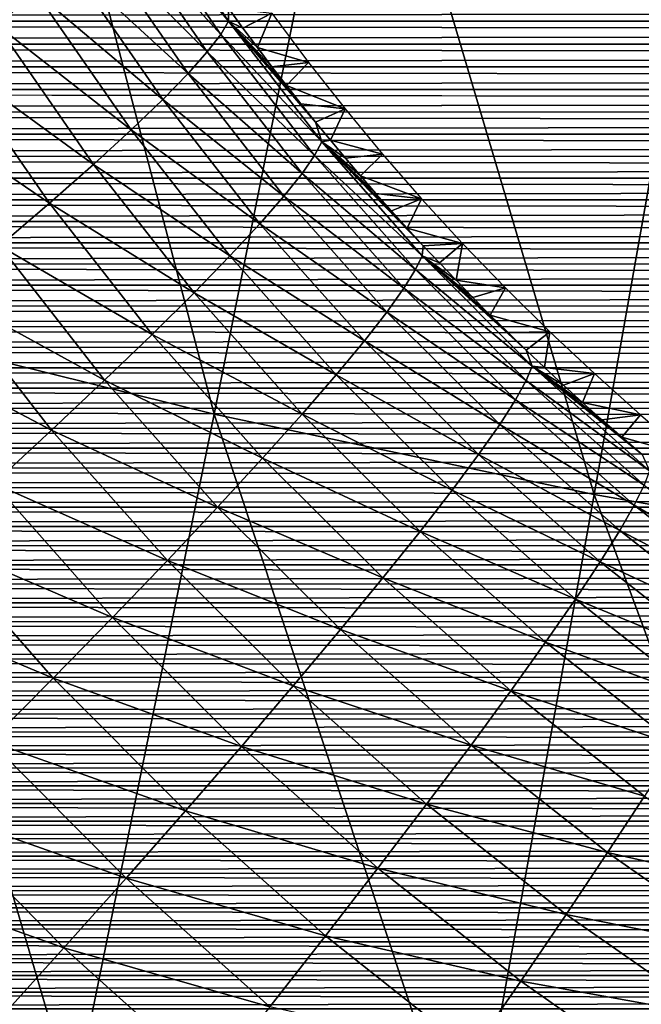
# Model space of a CAD drawing. Header units: millimetres. Extents: x -300 to 300, y -500 to 500.
# Tile 148 of 256: x -66 to -54, y -371 to -353. Entities that reach past the tile are written whole.
import ezdxf

# ---------------------------------------------------------------- set-up
doc = ezdxf.new("R2010")
doc.units = ezdxf.units.MM
doc.header["$LTSCALE"] = 81.481481
for name, color, linetype in [('15', 7, 'CONTINUOUS'), ('20', 7, 'CONTINUOUS'), ('5', 7, 'CONTINUOUS'), ('6', 7, 'CONTINUOUS'), ('8', 7, 'CONTINUOUS')]:
    doc.layers.add(name, color=color, linetype=linetype)

msp = doc.modelspace()

# ---------------------------------------------------------------- linework, layer by layer
at = {"layer": '15', "color": 7, "linetype": 'CONTINUOUS'}
for points in [[(-66.387, -352.906, 40.132), (-68.117, -350.092, 40.406), (-65.652, -352.301, 38.478), (-66.387, -352.906, 40.132)], [(-62.055, -352.841, 29.616), (-63.897, -350.619, 31.612), (-63.739, -350.379, 29.91), (-62.055, -352.841, 29.616)], [(-62.057, -352.598, 27.987), (-62.055, -352.841, 29.616), (-63.739, -350.379, 29.91), (-62.057, -352.598, 27.987)], [(-62.201, -353.089, 31.323), (-64.163, -350.93, 33.335), (-63.897, -350.619, 31.612), (-62.201, -353.089, 31.323)], [(-62.201, -353.089, 31.323), (-63.897, -350.619, 31.612), (-62.055, -352.841, 29.616), (-62.201, -353.089, 31.323)], [(-62.452, -353.413, 33.05), (-64.542, -351.313, 35.063), (-64.163, -350.93, 33.335), (-62.452, -353.413, 33.05)], [(-62.452, -353.413, 33.05), (-64.163, -350.93, 33.335), (-62.201, -353.089, 31.323), (-62.452, -353.413, 33.05)], [(-62.812, -353.816, 34.784), (-65.037, -351.77, 36.783), (-64.542, -351.313, 35.063), (-62.812, -353.816, 34.784)], [(-62.812, -353.816, 34.784), (-64.542, -351.313, 35.063), (-62.452, -353.413, 33.05), (-62.812, -353.816, 34.784)], [(-63.285, -354.301, 36.508), (-65.652, -352.301, 38.478), (-65.037, -351.77, 36.783), (-63.285, -354.301, 36.508)], [(-63.285, -354.301, 36.508), (-65.037, -351.77, 36.783), (-62.812, -353.816, 34.784), (-63.285, -354.301, 36.508)], [(-63.874, -354.867, 38.208), (-66.387, -352.906, 40.132), (-65.652, -352.301, 38.478), (-63.874, -354.867, 38.208)], [(-63.874, -354.867, 38.208), (-65.652, -352.301, 38.478), (-63.285, -354.301, 36.508), (-63.874, -354.867, 38.208)], [(-62.057, -352.598, 27.987), (-61.787, -352.968, 27.941), (-62.055, -352.841, 29.616), (-62.057, -352.598, 27.987)], [(-64.579, -355.513, 39.867), (-67.239, -353.581, 41.728), (-66.387, -352.906, 40.132), (-64.579, -355.513, 39.867)], [(-64.579, -355.513, 39.867), (-66.387, -352.906, 40.132), (-63.874, -354.867, 38.208), (-64.579, -355.513, 39.867)], [(-60.315, -355.091, 29.331), (-62.201, -353.089, 31.323), (-62.055, -352.841, 29.616), (-60.315, -355.091, 29.331)], [(-61.787, -352.968, 27.941), (-61.518, -353.332, 27.895), (-62.055, -352.841, 29.616), (-61.787, -352.968, 27.941)], [(-61.518, -353.332, 27.895), (-61.248, -353.689, 27.849), (-62.055, -352.841, 29.616), (-61.518, -353.332, 27.895)], [(-61.248, -353.689, 27.849), (-60.977, -354.039, 27.804), (-62.055, -352.841, 29.616), (-61.248, -353.689, 27.849)], [(-60.977, -354.039, 27.804), (-60.705, -354.385, 27.759), (-62.055, -352.841, 29.616), (-60.977, -354.039, 27.804)], [(-60.705, -354.385, 27.759), (-60.431, -354.726, 27.715), (-62.055, -352.841, 29.616), (-60.705, -354.385, 27.759)], [(-60.431, -354.726, 27.715), (-60.315, -355.091, 29.331), (-62.055, -352.841, 29.616), (-60.431, -354.726, 27.715)], [(-60.449, -355.345, 31.043), (-62.452, -353.413, 33.05), (-62.201, -353.089, 31.323), (-60.449, -355.345, 31.043)], [(-60.449, -355.345, 31.043), (-62.201, -353.089, 31.323), (-60.315, -355.091, 29.331), (-60.449, -355.345, 31.043)], [(-60.683, -355.683, 32.775), (-62.812, -353.816, 34.784), (-62.452, -353.413, 33.05), (-60.683, -355.683, 32.775)], [(-60.683, -355.683, 32.775), (-62.452, -353.413, 33.05), (-60.449, -355.345, 31.043), (-60.683, -355.683, 32.775)], [(-65.399, -356.237, 41.466), (-68.206, -354.323, 43.25), (-67.239, -353.581, 41.728), (-65.399, -356.237, 41.466)], [(-65.399, -356.237, 41.466), (-67.239, -353.581, 41.728), (-64.579, -355.513, 39.867), (-65.399, -356.237, 41.466)], [(-61.022, -356.107, 34.513), (-63.285, -354.301, 36.508), (-62.812, -353.816, 34.784), (-61.022, -356.107, 34.513)], [(-61.022, -356.107, 34.513), (-62.812, -353.816, 34.784), (-60.683, -355.683, 32.775), (-61.022, -356.107, 34.513)], [(-66.33, -357.034, 42.991), (-68.206, -354.323, 43.25), (-65.399, -356.237, 41.466), (-66.33, -357.034, 42.991)], [(-61.47, -356.619, 36.243), (-63.874, -354.867, 38.208), (-63.285, -354.301, 36.508), (-61.47, -356.619, 36.243)], [(-61.47, -356.619, 36.243), (-63.285, -354.301, 36.508), (-61.022, -356.107, 34.513), (-61.47, -356.619, 36.243)], [(-60.431, -354.726, 27.715), (-60.155, -355.063, 27.671), (-60.315, -355.091, 29.331), (-60.431, -354.726, 27.715)], [(-62.029, -357.22, 37.948), (-64.579, -355.513, 39.867), (-63.874, -354.867, 38.208), (-62.029, -357.22, 37.948)], [(-62.029, -357.22, 37.948), (-63.874, -354.867, 38.208), (-61.47, -356.619, 36.243), (-62.029, -357.22, 37.948)], [(-58.444, -357.216, 29.055), (-60.449, -355.345, 31.043), (-60.315, -355.091, 29.331), (-58.444, -357.216, 29.055)], [(-60.155, -355.063, 27.671), (-59.876, -355.396, 27.628), (-60.315, -355.091, 29.331), (-60.155, -355.063, 27.671)], [(-59.876, -355.396, 27.628), (-59.594, -355.726, 27.585), (-60.315, -355.091, 29.331), (-59.876, -355.396, 27.628)], [(-59.594, -355.726, 27.585), (-59.308, -356.054, 27.542), (-60.315, -355.091, 29.331), (-59.594, -355.726, 27.585)], [(-59.308, -356.054, 27.542), (-59.018, -356.38, 27.499), (-60.315, -355.091, 29.331), (-59.308, -356.054, 27.542)], [(-59.018, -356.38, 27.499), (-58.724, -356.705, 27.457), (-60.315, -355.091, 29.331), (-59.018, -356.38, 27.499)], [(-58.724, -356.705, 27.457), (-58.425, -357.029, 27.415), (-60.315, -355.091, 29.331), (-58.724, -356.705, 27.457)], [(-58.425, -357.029, 27.415), (-58.444, -357.216, 29.055), (-60.315, -355.091, 29.331), (-58.425, -357.029, 27.415)], [(-58.567, -357.476, 30.772), (-60.683, -355.683, 32.775), (-60.449, -355.345, 31.043), (-58.567, -357.476, 30.772)], [(-58.567, -357.476, 30.772), (-60.449, -355.345, 31.043), (-58.444, -357.216, 29.055), (-58.567, -357.476, 30.772)], [(-62.7, -357.909, 39.612), (-65.399, -356.237, 41.466), (-64.579, -355.513, 39.867), (-62.7, -357.909, 39.612)], [(-62.7, -357.909, 39.612), (-64.579, -355.513, 39.867), (-62.029, -357.22, 37.948), (-62.7, -357.909, 39.612)], [(-58.784, -357.825, 32.51), (-61.022, -356.107, 34.513), (-60.683, -355.683, 32.775), (-58.784, -357.825, 32.51)], [(-58.784, -357.825, 32.51), (-60.683, -355.683, 32.775), (-58.567, -357.476, 30.772), (-58.784, -357.825, 32.51)], [(-63.481, -358.684, 41.216), (-66.33, -357.034, 42.991), (-65.399, -356.237, 41.466), (-63.481, -358.684, 41.216)], [(-63.481, -358.684, 41.216), (-65.399, -356.237, 41.466), (-62.7, -357.909, 39.612), (-63.481, -358.684, 41.216)], [(-59.1, -358.268, 34.254), (-61.47, -356.619, 36.243), (-61.022, -356.107, 34.513), (-59.1, -358.268, 34.254)], [(-59.1, -358.268, 34.254), (-61.022, -356.107, 34.513), (-58.784, -357.825, 32.51), (-59.1, -358.268, 34.254)], [(-59.521, -358.807, 35.989), (-62.029, -357.22, 37.948), (-61.47, -356.619, 36.243), (-59.521, -358.807, 35.989)], [(-59.521, -358.807, 35.989), (-61.47, -356.619, 36.243), (-59.1, -358.268, 34.254), (-59.521, -358.807, 35.989)], [(-64.369, -359.539, 42.744), (-67.364, -357.899, 44.424), (-66.33, -357.034, 42.991), (-64.369, -359.539, 42.744)], [(-64.369, -359.539, 42.744), (-66.33, -357.034, 42.991), (-63.481, -358.684, 41.216), (-64.369, -359.539, 42.744)], [(-58.425, -357.029, 27.415), (-58.121, -357.352, 27.372), (-58.444, -357.216, 29.055), (-58.425, -357.029, 27.415)], [(-60.048, -359.442, 37.699), (-62.7, -357.909, 39.612), (-62.029, -357.22, 37.948), (-60.048, -359.442, 37.699)], [(-60.048, -359.442, 37.699), (-62.029, -357.22, 37.948), (-59.521, -358.807, 35.989), (-60.048, -359.442, 37.699)], [(-56.391, -359.279, 28.79), (-58.567, -357.476, 30.772), (-58.444, -357.216, 29.055), (-56.391, -359.279, 28.79)], [(-58.121, -357.352, 27.372), (-57.811, -357.675, 27.33), (-58.444, -357.216, 29.055), (-58.121, -357.352, 27.372)], [(-57.811, -357.675, 27.33), (-57.495, -357.999, 27.287), (-58.444, -357.216, 29.055), (-57.811, -357.675, 27.33)], [(-57.495, -357.999, 27.287), (-57.172, -358.324, 27.245), (-58.444, -357.216, 29.055), (-57.495, -357.999, 27.287)], [(-57.172, -358.324, 27.245), (-56.841, -358.65, 27.202), (-58.444, -357.216, 29.055), (-57.172, -358.324, 27.245)], [(-56.841, -358.65, 27.202), (-56.502, -358.977, 27.159), (-58.444, -357.216, 29.055), (-56.841, -358.65, 27.202)], [(-56.502, -358.977, 27.159), (-56.391, -359.279, 28.79), (-58.444, -357.216, 29.055), (-56.502, -358.977, 27.159)], [(-56.501, -359.544, 30.512), (-58.784, -357.825, 32.51), (-58.567, -357.476, 30.772), (-56.501, -359.544, 30.512)], [(-56.501, -359.544, 30.512), (-58.567, -357.476, 30.772), (-56.391, -359.279, 28.79), (-56.501, -359.544, 30.512)], [(-65.357, -360.469, 44.18), (-68.496, -358.825, 45.751), (-67.364, -357.899, 44.424), (-65.357, -360.469, 44.18)], [(-65.357, -360.469, 44.18), (-67.364, -357.899, 44.424), (-64.369, -359.539, 42.744), (-65.357, -360.469, 44.18)], [(-60.682, -360.173, 39.367), (-63.481, -358.684, 41.216), (-62.7, -357.909, 39.612), (-60.682, -360.173, 39.367)], [(-60.682, -360.173, 39.367), (-62.7, -357.909, 39.612), (-60.048, -359.442, 37.699), (-60.682, -360.173, 39.367)], [(-56.702, -359.904, 32.255), (-59.1, -358.268, 34.254), (-58.784, -357.825, 32.51), (-56.702, -359.904, 32.255)], [(-56.702, -359.904, 32.255), (-58.784, -357.825, 32.51), (-56.501, -359.544, 30.512), (-56.702, -359.904, 32.255)], [(-56.996, -360.364, 34.004), (-59.521, -358.807, 35.989), (-59.1, -358.268, 34.254), (-56.996, -360.364, 34.004)], [(-56.996, -360.364, 34.004), (-59.1, -358.268, 34.254), (-56.702, -359.904, 32.255), (-56.996, -360.364, 34.004)], [(-66.438, -361.466, 45.508), (-68.496, -358.825, 45.751), (-65.357, -360.469, 44.18), (-66.438, -361.466, 45.508)], [(-61.421, -360.996, 40.976), (-64.369, -359.539, 42.744), (-63.481, -358.684, 41.216), (-61.421, -360.996, 40.976)], [(-61.421, -360.996, 40.976), (-63.481, -358.684, 41.216), (-60.682, -360.173, 39.367), (-61.421, -360.996, 40.976)], [(-57.39, -360.927, 35.745), (-60.048, -359.442, 37.699), (-59.521, -358.807, 35.989), (-57.39, -360.927, 35.745)], [(-57.39, -360.927, 35.745), (-59.521, -358.807, 35.989), (-56.996, -360.364, 34.004), (-57.39, -360.927, 35.745)], [(-56.502, -358.977, 27.159), (-56.157, -359.304, 27.116), (-56.391, -359.279, 28.79), (-56.502, -358.977, 27.159)], [(-54.201, -361.232, 28.539), (-56.501, -359.544, 30.512), (-56.391, -359.279, 28.79), (-54.201, -361.232, 28.539)], [(-56.157, -359.304, 27.116), (-55.808, -359.629, 27.073), (-56.391, -359.279, 28.79), (-56.157, -359.304, 27.116)], [(-55.808, -359.629, 27.073), (-55.451, -359.955, 27.03), (-56.391, -359.279, 28.79), (-55.808, -359.629, 27.073)], [(-55.451, -359.955, 27.03), (-55.087, -360.28, 26.988), (-56.391, -359.279, 28.79), (-55.451, -359.955, 27.03)], [(-55.087, -360.28, 26.988), (-54.716, -360.605, 26.945), (-56.391, -359.279, 28.79), (-55.087, -360.28, 26.988)], [(-54.716, -360.605, 26.945), (-54.339, -360.929, 26.902), (-56.391, -359.279, 28.79), (-54.716, -360.605, 26.945)], [(-54.339, -360.929, 26.902), (-54.201, -361.232, 28.539), (-56.391, -359.279, 28.79), (-54.339, -360.929, 26.902)], [(-62.261, -361.908, 42.507), (-65.357, -360.469, 44.18), (-64.369, -359.539, 42.744), (-62.261, -361.908, 42.507)], [(-62.261, -361.908, 42.507), (-64.369, -359.539, 42.744), (-61.421, -360.996, 40.976), (-62.261, -361.908, 42.507)], [(-57.884, -361.593, 37.46), (-60.682, -360.173, 39.367), (-60.048, -359.442, 37.699), (-57.884, -361.593, 37.46)], [(-57.884, -361.593, 37.46), (-60.048, -359.442, 37.699), (-57.39, -360.927, 35.745), (-57.884, -361.593, 37.46)], [(-54.3, -361.5, 30.266), (-56.702, -359.904, 32.255), (-56.501, -359.544, 30.512), (-54.3, -361.5, 30.266)], [(-54.3, -361.5, 30.266), (-56.501, -359.544, 30.512), (-54.201, -361.232, 28.539), (-54.3, -361.5, 30.266)], [(-54.484, -361.87, 32.014), (-56.996, -360.364, 34.004), (-56.702, -359.904, 32.255), (-54.484, -361.87, 32.014)], [(-54.484, -361.87, 32.014), (-56.702, -359.904, 32.255), (-54.3, -361.5, 30.266), (-54.484, -361.87, 32.014)], [(-58.479, -362.362, 39.133), (-61.421, -360.996, 40.976), (-60.682, -360.173, 39.367), (-58.479, -362.362, 39.133)], [(-58.479, -362.362, 39.133), (-60.682, -360.173, 39.367), (-57.884, -361.593, 37.46), (-58.479, -362.362, 39.133)], [(-63.198, -362.901, 43.946), (-66.438, -361.466, 45.508), (-65.357, -360.469, 44.18), (-63.198, -362.901, 43.946)], [(-63.198, -362.901, 43.946), (-65.357, -360.469, 44.18), (-62.261, -361.908, 42.507), (-63.198, -362.901, 43.946)], [(-54.757, -362.345, 33.768), (-57.39, -360.927, 35.745), (-56.996, -360.364, 34.004), (-54.757, -362.345, 33.768)], [(-54.757, -362.345, 33.768), (-56.996, -360.364, 34.004), (-54.484, -361.87, 32.014), (-54.757, -362.345, 33.768)], [(-59.174, -363.23, 40.745), (-62.261, -361.908, 42.507), (-61.421, -360.996, 40.976), (-59.174, -363.23, 40.745)], [(-59.174, -363.23, 40.745), (-61.421, -360.996, 40.976), (-58.479, -362.362, 39.133), (-59.174, -363.23, 40.745)], [(-55.122, -362.93, 35.514), (-57.884, -361.593, 37.46), (-57.39, -360.927, 35.745), (-55.122, -362.93, 35.514)], [(-55.122, -362.93, 35.514), (-57.39, -360.927, 35.745), (-54.757, -362.345, 33.768), (-55.122, -362.93, 35.514)], [(-64.223, -363.967, 45.276), (-67.602, -362.521, 46.716), (-66.438, -361.466, 45.508), (-64.223, -363.967, 45.276)], [(-64.223, -363.967, 45.276), (-66.438, -361.466, 45.508), (-63.198, -362.901, 43.946), (-64.223, -363.967, 45.276)], [(-55.583, -363.624, 37.234), (-58.479, -362.362, 39.133), (-57.884, -361.593, 37.46), (-55.583, -363.624, 37.234)], [(-55.583, -363.624, 37.234), (-57.884, -361.593, 37.46), (-55.122, -362.93, 35.514), (-55.583, -363.624, 37.234)], [(-51.991, -363.325, 30.035), (-54.484, -361.87, 32.014), (-54.3, -361.5, 30.266), (-51.991, -363.325, 30.035)], [(-59.966, -364.194, 42.28), (-63.198, -362.901, 43.946), (-62.261, -361.908, 42.507), (-59.966, -364.194, 42.28)], [(-59.966, -364.194, 42.28), (-62.261, -361.908, 42.507), (-59.174, -363.23, 40.745), (-59.966, -364.194, 42.28)], [(-52.159, -363.703, 31.788), (-54.757, -362.345, 33.768), (-54.484, -361.87, 32.014), (-52.159, -363.703, 31.788)], [(-52.159, -363.703, 31.788), (-54.484, -361.87, 32.014), (-51.991, -363.325, 30.035), (-52.159, -363.703, 31.788)], [(-52.409, -364.192, 33.547), (-55.122, -362.93, 35.514), (-54.757, -362.345, 33.768), (-52.409, -364.192, 33.547)], [(-52.409, -364.192, 33.547), (-54.757, -362.345, 33.768), (-52.159, -363.703, 31.788), (-52.409, -364.192, 33.547)], [(-65.328, -365.097, 46.484), (-68.838, -363.623, 47.794), (-67.602, -362.521, 46.716), (-65.328, -365.097, 46.484)], [(-65.328, -365.097, 46.484), (-67.602, -362.521, 46.716), (-64.223, -363.967, 45.276), (-65.328, -365.097, 46.484)], [(-56.139, -364.428, 38.912), (-59.174, -363.23, 40.745), (-58.479, -362.362, 39.133), (-56.139, -364.428, 38.912)], [(-56.139, -364.428, 38.912), (-58.479, -362.362, 39.133), (-55.583, -363.624, 37.234), (-56.139, -364.428, 38.912)], [(-60.849, -365.245, 43.721), (-64.223, -363.967, 45.276), (-63.198, -362.901, 43.946), (-60.849, -365.245, 43.721)], [(-60.849, -365.245, 43.721), (-63.198, -362.901, 43.946), (-59.966, -364.194, 42.28), (-60.849, -365.245, 43.721)], [(-52.747, -364.796, 35.298), (-55.583, -363.624, 37.234), (-55.122, -362.93, 35.514), (-52.747, -364.796, 35.298)], [(-52.747, -364.796, 35.298), (-55.122, -362.93, 35.514), (-52.409, -364.192, 33.547), (-52.747, -364.796, 35.298)], [(-56.789, -365.338, 40.528), (-59.966, -364.194, 42.28), (-59.174, -363.23, 40.745), (-56.789, -365.338, 40.528)], [(-56.789, -365.338, 40.528), (-59.174, -363.23, 40.745), (-56.139, -364.428, 38.912), (-56.789, -365.338, 40.528)], [(-66.502, -366.279, 47.561), (-68.838, -363.623, 47.794), (-65.328, -365.097, 46.484), (-66.502, -366.279, 47.561)], [(-53.174, -365.516, 37.023), (-56.139, -364.428, 38.912), (-55.583, -363.624, 37.234), (-53.174, -365.516, 37.023)], [(-53.174, -365.516, 37.023), (-55.583, -363.624, 37.234), (-52.747, -364.796, 35.298), (-53.174, -365.516, 37.023)], [(-61.817, -366.376, 45.052), (-65.328, -365.097, 46.484), (-64.223, -363.967, 45.276), (-61.817, -366.376, 45.052)], [(-61.817, -366.376, 45.052), (-64.223, -363.967, 45.276), (-60.849, -365.245, 43.721), (-61.817, -366.376, 45.052)], [(-57.531, -366.349, 42.066), (-60.849, -365.245, 43.721), (-59.966, -364.194, 42.28), (-57.531, -366.349, 42.066)], [(-57.531, -366.349, 42.066), (-59.966, -364.194, 42.28), (-56.789, -365.338, 40.528), (-57.531, -366.349, 42.066)], [(-53.69, -366.352, 38.705), (-56.789, -365.338, 40.528), (-56.139, -364.428, 38.912), (-53.69, -366.352, 38.705)], [(-53.69, -366.352, 38.705), (-56.139, -364.428, 38.912), (-53.174, -365.516, 37.023), (-53.69, -366.352, 38.705)], [(-62.86, -367.575, 46.261), (-66.502, -366.279, 47.561), (-65.328, -365.097, 46.484), (-62.86, -367.575, 46.261)], [(-62.86, -367.575, 46.261), (-65.328, -365.097, 46.484), (-61.817, -366.376, 45.052), (-62.86, -367.575, 46.261)], [(-58.36, -367.454, 43.509), (-61.817, -366.376, 45.052), (-60.849, -365.245, 43.721), (-58.36, -367.454, 43.509)], [(-58.36, -367.454, 43.509), (-60.849, -365.245, 43.721), (-57.531, -366.349, 42.066), (-58.36, -367.454, 43.509)], [(-54.294, -367.3, 40.325), (-57.531, -366.349, 42.066), (-56.789, -365.338, 40.528), (-54.294, -367.3, 40.325)], [(-54.294, -367.3, 40.325), (-56.789, -365.338, 40.528), (-53.69, -366.352, 38.705), (-54.294, -367.3, 40.325)], [(-63.968, -368.831, 47.336), (-67.731, -367.502, 48.496), (-66.502, -366.279, 47.561), (-63.968, -368.831, 47.336)], [(-63.968, -368.831, 47.336), (-66.502, -366.279, 47.561), (-62.86, -367.575, 46.261), (-63.968, -368.831, 47.336)], [(-59.267, -368.644, 44.842), (-62.86, -367.575, 46.261), (-61.817, -366.376, 45.052), (-59.267, -368.644, 44.842)], [(-59.267, -368.644, 44.842), (-61.817, -366.376, 45.052), (-58.36, -367.454, 43.509), (-59.267, -368.644, 44.842)], [(-54.984, -368.355, 41.866), (-58.36, -367.454, 43.509), (-57.531, -366.349, 42.066), (-54.984, -368.355, 41.866)], [(-54.984, -368.355, 41.866), (-57.531, -366.349, 42.066), (-54.294, -367.3, 40.325), (-54.984, -368.355, 41.866)], [(-51.71, -369.101, 40.138), (-54.984, -368.355, 41.866), (-54.294, -367.3, 40.325), (-51.71, -369.101, 40.138)], [(-55.756, -369.51, 43.311), (-59.267, -368.644, 44.842), (-58.36, -367.454, 43.509), (-55.756, -369.51, 43.311)], [(-55.756, -369.51, 43.311), (-58.36, -367.454, 43.509), (-54.984, -368.355, 41.866), (-55.756, -369.51, 43.311)], [(-65.13, -370.131, 48.27), (-69.005, -368.753, 49.286), (-67.731, -367.502, 48.496), (-65.13, -370.131, 48.27)], [(-65.13, -370.131, 48.27), (-67.731, -367.502, 48.496), (-63.968, -368.831, 47.336), (-65.13, -370.131, 48.27)], [(-60.247, -369.907, 46.051), (-63.968, -368.831, 47.336), (-62.86, -367.575, 46.261), (-60.247, -369.907, 46.051)], [(-60.247, -369.907, 46.051), (-62.86, -367.575, 46.261), (-59.267, -368.644, 44.842), (-60.247, -369.907, 46.051)], [(-52.346, -370.197, 41.682), (-55.756, -369.51, 43.311), (-54.984, -368.355, 41.866), (-52.346, -370.197, 41.682)], [(-52.346, -370.197, 41.682), (-54.984, -368.355, 41.866), (-51.71, -369.101, 40.138), (-52.346, -370.197, 41.682)], [(-66.334, -371.462, 49.056), (-69.005, -368.753, 49.286), (-65.13, -370.131, 48.27), (-66.334, -371.462, 49.056)], [(-56.602, -370.754, 44.645), (-60.247, -369.907, 46.051), (-59.267, -368.644, 44.842), (-56.602, -370.754, 44.645)], [(-56.602, -370.754, 44.645), (-59.267, -368.644, 44.842), (-55.756, -369.51, 43.311), (-56.602, -370.754, 44.645)], [(-61.287, -371.231, 47.125), (-65.13, -370.131, 48.27), (-63.968, -368.831, 47.336), (-61.287, -371.231, 47.125)], [(-61.287, -371.231, 47.125), (-63.968, -368.831, 47.336), (-60.247, -369.907, 46.051), (-61.287, -371.231, 47.125)], [(-53.058, -371.398, 43.129), (-56.602, -370.754, 44.645), (-55.756, -369.51, 43.311), (-53.058, -371.398, 43.129)], [(-53.058, -371.398, 43.129), (-55.756, -369.51, 43.311), (-52.346, -370.197, 41.682), (-53.058, -371.398, 43.129)], [(-57.514, -372.076, 45.854), (-61.287, -371.231, 47.125), (-60.247, -369.907, 46.051), (-57.514, -372.076, 45.854)], [(-57.514, -372.076, 45.854), (-60.247, -369.907, 46.051), (-56.602, -370.754, 44.645), (-57.514, -372.076, 45.854)], [(-62.379, -372.602, 48.056), (-66.334, -371.462, 49.056), (-65.13, -370.131, 48.27), (-62.379, -372.602, 48.056)], [(-62.379, -372.602, 48.056), (-65.13, -370.131, 48.27), (-61.287, -371.231, 47.125), (-62.379, -372.602, 48.056)], [(-53.838, -372.693, 44.464), (-57.514, -372.076, 45.854), (-56.602, -370.754, 44.645), (-53.838, -372.693, 44.464)], [(-53.838, -372.693, 44.464), (-56.602, -370.754, 44.645), (-53.058, -371.398, 43.129), (-53.838, -372.693, 44.464)]]:
    msp.add_3dface(points, dxfattribs=at)
at = {"layer": '20', "color": 7, "linetype": 'CONTINUOUS'}
for points in [[(-62.325, -360.173, 68.724), (-66.258, -345.143, 70.033), (-69.227, -358.464, 68.629), (-62.325, -360.173, 68.724)], [(-59.649, -346.801, 70.123), (-66.258, -345.143, 70.033), (-62.325, -360.173, 68.724), (-59.649, -346.801, 70.123)], [(-55.23, -361.67, 68.808), (-59.649, -346.801, 70.123), (-62.325, -360.173, 68.724), (-55.23, -361.67, 68.808)], [(-52.855, -348.254, 70.204), (-59.649, -346.801, 70.123), (-55.23, -361.67, 68.808), (-52.855, -348.254, 70.204)], [(-47.94, -362.958, 68.884), (-52.855, -348.254, 70.204), (-55.23, -361.67, 68.808), (-47.94, -362.958, 68.884)], [(-64.94, -373.025, 67.155), (-69.227, -358.464, 68.629), (-72.128, -371.269, 67.057), (-64.94, -373.025, 67.155)], [(-62.325, -360.173, 68.724), (-69.227, -358.464, 68.629), (-64.94, -373.025, 67.155), (-62.325, -360.173, 68.724)], [(-57.551, -374.562, 67.243), (-62.325, -360.173, 68.724), (-64.94, -373.025, 67.155), (-57.551, -374.562, 67.243)], [(-55.23, -361.67, 68.808), (-62.325, -360.173, 68.724), (-57.551, -374.562, 67.243), (-55.23, -361.67, 68.808)], [(-49.958, -375.885, 67.321), (-55.23, -361.67, 68.808), (-57.551, -374.562, 67.243), (-49.958, -375.885, 67.321)], [(-47.94, -362.958, 68.884), (-55.23, -361.67, 68.808), (-49.958, -375.885, 67.321), (-47.94, -362.958, 68.884)]]:
    msp.add_3dface(points, dxfattribs=at)
at = {"layer": '5', "color": 7, "linetype": 'CONTINUOUS'}
for points in [[(133.236, -352.402, 11), (133.084, -352.835, 11), (-133.235, -352.405, 11), (133.236, -352.402, 11)], [(133.084, -352.835, 11), (-133.083, -352.839, 11), (-133.235, -352.405, 11), (133.084, -352.835, 11)], [(133.084, -352.835, 11), (132.933, -353.265, 11), (-133.083, -352.839, 11), (133.084, -352.835, 11)], [(132.933, -353.265, 11), (-132.931, -353.269, 11), (-133.083, -352.839, 11), (132.933, -353.265, 11)], [(132.933, -353.265, 11), (132.781, -353.691, 11), (-132.931, -353.269, 11), (132.933, -353.265, 11)], [(132.781, -353.691, 11), (-132.78, -353.695, 11), (-132.931, -353.269, 11), (132.781, -353.691, 11)], [(132.781, -353.691, 11), (132.63, -354.113, 11), (-132.78, -353.695, 11), (132.781, -353.691, 11)], [(132.63, -354.113, 11), (-132.629, -354.117, 11), (-132.78, -353.695, 11), (132.63, -354.113, 11)], [(132.63, -354.113, 11), (132.48, -354.532, 11), (-132.629, -354.117, 11), (132.63, -354.113, 11)], [(132.48, -354.532, 11), (-132.478, -354.536, 11), (-132.629, -354.117, 11), (132.48, -354.532, 11)], [(132.48, -354.532, 11), (132.329, -354.948, 11), (-132.478, -354.536, 11), (132.48, -354.532, 11)], [(132.329, -354.948, 11), (-132.328, -354.951, 11), (-132.478, -354.536, 11), (132.329, -354.948, 11)], [(132.329, -354.948, 11), (132.179, -355.359, 11), (-132.328, -354.951, 11), (132.329, -354.948, 11)], [(132.179, -355.359, 11), (-132.178, -355.363, 11), (-132.328, -354.951, 11), (132.179, -355.359, 11)], [(132.179, -355.359, 11), (132.029, -355.768, 11), (-132.178, -355.363, 11), (132.179, -355.359, 11)], [(132.029, -355.768, 11), (-132.028, -355.771, 11), (-132.178, -355.363, 11), (132.029, -355.768, 11)], [(132.029, -355.768, 11), (131.879, -356.173, 11), (-132.028, -355.771, 11), (132.029, -355.768, 11)], [(131.879, -356.173, 11), (-131.878, -356.176, 11), (-132.028, -355.771, 11), (131.879, -356.173, 11)], [(131.879, -356.173, 11), (131.73, -356.575, 11), (-131.878, -356.176, 11), (131.879, -356.173, 11)], [(131.73, -356.575, 11), (-131.728, -356.578, 11), (-131.878, -356.176, 11), (131.73, -356.575, 11)], [(131.73, -356.575, 11), (131.58, -356.974, 11), (-131.728, -356.578, 11), (131.73, -356.575, 11)], [(131.58, -356.974, 11), (-131.579, -356.977, 11), (-131.728, -356.578, 11), (131.58, -356.974, 11)], [(131.58, -356.974, 11), (131.431, -357.37, 11), (-131.579, -356.977, 11), (131.58, -356.974, 11)], [(131.431, -357.37, 11), (-131.43, -357.373, 11), (-131.579, -356.977, 11), (131.431, -357.37, 11)], [(131.431, -357.37, 11), (131.282, -357.763, 11), (-131.43, -357.373, 11), (131.431, -357.37, 11)], [(131.282, -357.763, 11), (-131.281, -357.766, 11), (-131.43, -357.373, 11), (131.282, -357.763, 11)], [(131.282, -357.763, 11), (131.133, -358.153, 11), (-131.281, -357.766, 11), (131.282, -357.763, 11)], [(131.133, -358.153, 11), (-131.132, -358.156, 11), (-131.281, -357.766, 11), (131.133, -358.153, 11)], [(131.133, -358.153, 11), (130.984, -358.54, 11), (-131.132, -358.156, 11), (131.133, -358.153, 11)], [(130.984, -358.54, 11), (-130.983, -358.543, 11), (-131.132, -358.156, 11), (130.984, -358.54, 11)], [(130.984, -358.54, 11), (130.836, -358.924, 11), (-130.983, -358.543, 11), (130.984, -358.54, 11)], [(130.836, -358.924, 11), (-130.834, -358.928, 11), (-130.983, -358.543, 11), (130.836, -358.924, 11)], [(130.836, -358.924, 11), (130.687, -359.306, 11), (-130.834, -358.928, 11), (130.836, -358.924, 11)], [(130.687, -359.306, 11), (-130.686, -359.309, 11), (-130.834, -358.928, 11), (130.687, -359.306, 11)], [(130.687, -359.306, 11), (130.539, -359.685, 11), (-130.686, -359.309, 11), (130.687, -359.306, 11)], [(130.539, -359.685, 11), (-130.538, -359.688, 11), (-130.686, -359.309, 11), (130.539, -359.685, 11)], [(130.539, -359.685, 11), (130.39, -360.062, 11), (-130.538, -359.688, 11), (130.539, -359.685, 11)], [(130.39, -360.062, 11), (-130.389, -360.065, 11), (-130.538, -359.688, 11), (130.39, -360.062, 11)], [(130.39, -360.062, 11), (130.242, -360.435, 11), (-130.389, -360.065, 11), (130.39, -360.062, 11)], [(130.242, -360.435, 11), (-130.241, -360.438, 11), (-130.389, -360.065, 11), (130.242, -360.435, 11)], [(130.242, -360.435, 11), (130.094, -360.806, 11), (-130.241, -360.438, 11), (130.242, -360.435, 11)], [(130.094, -360.806, 11), (-130.093, -360.809, 11), (-130.241, -360.438, 11), (130.094, -360.806, 11)], [(130.094, -360.806, 11), (129.946, -361.175, 11), (-130.093, -360.809, 11), (130.094, -360.806, 11)], [(129.946, -361.175, 11), (-129.944, -361.178, 11), (-130.093, -360.809, 11), (129.946, -361.175, 11)], [(129.946, -361.175, 11), (129.797, -361.542, 11), (-129.944, -361.178, 11), (129.946, -361.175, 11)], [(129.797, -361.542, 11), (-129.796, -361.545, 11), (-129.944, -361.178, 11), (129.797, -361.542, 11)], [(129.797, -361.542, 11), (129.649, -361.906, 11), (-129.796, -361.545, 11), (129.797, -361.542, 11)], [(129.649, -361.906, 11), (-129.648, -361.909, 11), (-129.796, -361.545, 11), (129.649, -361.906, 11)], [(129.649, -361.906, 11), (129.501, -362.268, 11), (-129.648, -361.909, 11), (129.649, -361.906, 11)], [(129.501, -362.268, 11), (-129.5, -362.271, 11), (-129.648, -361.909, 11), (129.501, -362.268, 11)], [(129.501, -362.268, 11), (129.353, -362.627, 11), (-129.5, -362.271, 11), (129.501, -362.268, 11)], [(129.353, -362.627, 11), (-129.352, -362.63, 11), (-129.5, -362.271, 11), (129.353, -362.627, 11)], [(129.353, -362.627, 11), (129.205, -362.985, 11), (-129.352, -362.63, 11), (129.353, -362.627, 11)], [(129.205, -362.985, 11), (-129.203, -362.988, 11), (-129.352, -362.63, 11), (129.205, -362.985, 11)], [(129.205, -362.985, 11), (129.057, -363.339, 11), (-129.203, -362.988, 11), (129.205, -362.985, 11)], [(129.057, -363.339, 11), (-129.055, -363.343, 11), (-129.203, -362.988, 11), (129.057, -363.339, 11)], [(129.057, -363.339, 11), (128.908, -363.693, 11), (-129.055, -363.343, 11), (129.057, -363.339, 11)], [(128.908, -363.693, 11), (-128.907, -363.696, 11), (-129.055, -363.343, 11), (128.908, -363.693, 11)], [(128.908, -363.693, 11), (128.76, -364.044, 11), (-128.907, -363.696, 11), (128.908, -363.693, 11)], [(128.76, -364.044, 11), (-128.759, -364.047, 11), (-128.907, -363.696, 11), (128.76, -364.044, 11)], [(128.76, -364.044, 11), (128.612, -364.393, 11), (-128.759, -364.047, 11), (128.76, -364.044, 11)], [(128.612, -364.393, 11), (-128.61, -364.396, 11), (-128.759, -364.047, 11), (128.612, -364.393, 11)], [(128.612, -364.393, 11), (128.464, -364.739, 11), (-128.61, -364.396, 11), (128.612, -364.393, 11)], [(128.464, -364.739, 11), (-128.462, -364.743, 11), (-128.61, -364.396, 11), (128.464, -364.739, 11)], [(128.464, -364.739, 11), (128.315, -365.083, 11), (-128.462, -364.743, 11), (128.464, -364.739, 11)], [(128.315, -365.083, 11), (-128.314, -365.087, 11), (-128.462, -364.743, 11), (128.315, -365.083, 11)], [(128.315, -365.083, 11), (128.167, -365.426, 11), (-128.314, -365.087, 11), (128.315, -365.083, 11)], [(128.167, -365.426, 11), (-128.166, -365.429, 11), (-128.314, -365.087, 11), (128.167, -365.426, 11)], [(128.167, -365.426, 11), (128.019, -365.766, 11), (-128.166, -365.429, 11), (128.167, -365.426, 11)], [(128.019, -365.766, 11), (-128.017, -365.77, 11), (-128.166, -365.429, 11), (128.019, -365.766, 11)], [(128.019, -365.766, 11), (127.871, -366.104, 11), (-128.017, -365.77, 11), (128.019, -365.766, 11)], [(127.871, -366.104, 11), (-127.869, -366.108, 11), (-128.017, -365.77, 11), (127.871, -366.104, 11)], [(127.871, -366.104, 11), (127.722, -366.441, 11), (-127.869, -366.108, 11), (127.871, -366.104, 11)], [(127.722, -366.441, 11), (-127.721, -366.444, 11), (-127.869, -366.108, 11), (127.722, -366.441, 11)], [(127.722, -366.441, 11), (127.574, -366.775, 11), (-127.721, -366.444, 11), (127.722, -366.441, 11)], [(127.574, -366.775, 11), (-127.572, -366.778, 11), (-127.721, -366.444, 11), (127.574, -366.775, 11)], [(127.574, -366.775, 11), (127.425, -367.108, 11), (-127.572, -366.778, 11), (127.574, -366.775, 11)], [(127.425, -367.108, 11), (-127.424, -367.111, 11), (-127.572, -366.778, 11), (127.425, -367.108, 11)], [(127.425, -367.108, 11), (127.277, -367.439, 11), (-127.424, -367.111, 11), (127.425, -367.108, 11)], [(127.277, -367.439, 11), (-127.275, -367.441, 11), (-127.424, -367.111, 11), (127.277, -367.439, 11)], [(127.277, -367.439, 11), (127.128, -367.767, 11), (-127.275, -367.441, 11), (127.277, -367.439, 11)], [(127.128, -367.767, 11), (-127.127, -367.77, 11), (-127.275, -367.441, 11), (127.128, -367.767, 11)], [(127.128, -367.767, 11), (126.98, -368.094, 11), (-127.127, -367.77, 11), (127.128, -367.767, 11)], [(126.98, -368.094, 11), (-126.978, -368.097, 11), (-127.127, -367.77, 11), (126.98, -368.094, 11)], [(126.98, -368.094, 11), (126.831, -368.419, 11), (-126.978, -368.097, 11), (126.98, -368.094, 11)], [(126.831, -368.419, 11), (-126.829, -368.422, 11), (-126.978, -368.097, 11), (126.831, -368.419, 11)], [(126.831, -368.419, 11), (126.682, -368.742, 11), (-126.829, -368.422, 11), (126.831, -368.419, 11)], [(126.682, -368.742, 11), (-126.681, -368.746, 11), (-126.829, -368.422, 11), (126.682, -368.742, 11)], [(126.682, -368.742, 11), (126.534, -369.064, 11), (-126.681, -368.746, 11), (126.682, -368.742, 11)], [(126.534, -369.064, 11), (-126.532, -369.068, 11), (-126.681, -368.746, 11), (126.534, -369.064, 11)], [(126.534, -369.064, 11), (126.385, -369.384, 11), (-126.532, -369.068, 11), (126.534, -369.064, 11)], [(126.385, -369.384, 11), (-126.383, -369.388, 11), (-126.532, -369.068, 11), (126.385, -369.384, 11)], [(126.385, -369.384, 11), (126.235, -369.702, 11), (-126.383, -369.388, 11), (126.385, -369.384, 11)], [(126.235, -369.702, 11), (-126.234, -369.706, 11), (-126.383, -369.388, 11), (126.235, -369.702, 11)], [(126.235, -369.702, 11), (126.086, -370.019, 11), (-126.234, -369.706, 11), (126.235, -369.702, 11)], [(126.086, -370.019, 11), (-126.085, -370.022, 11), (-126.234, -369.706, 11), (126.086, -370.019, 11)], [(126.086, -370.019, 11), (125.937, -370.333, 11), (-126.085, -370.022, 11), (126.086, -370.019, 11)], [(125.937, -370.333, 11), (-125.935, -370.337, 11), (-126.085, -370.022, 11), (125.937, -370.333, 11)], [(125.937, -370.333, 11), (125.788, -370.647, 11), (-125.935, -370.337, 11), (125.937, -370.333, 11)], [(125.788, -370.647, 11), (-125.786, -370.65, 11), (-125.935, -370.337, 11), (125.788, -370.647, 11)], [(125.788, -370.647, 11), (125.638, -370.958, 11), (-125.786, -370.65, 11), (125.788, -370.647, 11)], [(125.638, -370.958, 11), (-125.637, -370.961, 11), (-125.786, -370.65, 11), (125.638, -370.958, 11)], [(125.638, -370.958, 11), (125.489, -371.268, 11), (-125.637, -370.961, 11), (125.638, -370.958, 11)], [(125.489, -371.268, 11), (-125.487, -371.272, 11), (-125.637, -370.961, 11), (125.489, -371.268, 11)]]:
    msp.add_3dface(points, dxfattribs=at)
at = {"layer": '6', "color": 7, "linetype": 'CONTINUOUS'}
for points in [[(133.235, -352.405, 16), (-133.236, -352.402, 16), (-133.084, -352.835, 16), (133.235, -352.405, 16)], [(133.083, -352.839, 16), (133.235, -352.405, 16), (-133.084, -352.835, 16), (133.083, -352.839, 16)], [(133.083, -352.839, 16), (-133.084, -352.835, 16), (-132.933, -353.265, 16), (133.083, -352.839, 16)], [(132.931, -353.269, 16), (133.083, -352.839, 16), (-132.933, -353.265, 16), (132.931, -353.269, 16)], [(132.931, -353.269, 16), (-132.933, -353.265, 16), (-132.781, -353.691, 16), (132.931, -353.269, 16)], [(132.78, -353.695, 16), (132.931, -353.269, 16), (-132.781, -353.691, 16), (132.78, -353.695, 16)], [(132.78, -353.695, 16), (-132.781, -353.691, 16), (-132.63, -354.113, 16), (132.78, -353.695, 16)], [(132.629, -354.117, 16), (132.78, -353.695, 16), (-132.63, -354.113, 16), (132.629, -354.117, 16)], [(132.629, -354.117, 16), (-132.63, -354.113, 16), (-132.48, -354.532, 16), (132.629, -354.117, 16)], [(132.478, -354.536, 16), (132.629, -354.117, 16), (-132.48, -354.532, 16), (132.478, -354.536, 16)], [(132.478, -354.536, 16), (-132.48, -354.532, 16), (-132.329, -354.948, 16), (132.478, -354.536, 16)], [(132.328, -354.951, 16), (132.478, -354.536, 16), (-132.329, -354.948, 16), (132.328, -354.951, 16)], [(132.328, -354.951, 16), (-132.329, -354.948, 16), (-132.179, -355.359, 16), (132.328, -354.951, 16)], [(132.178, -355.363, 16), (132.328, -354.951, 16), (-132.179, -355.359, 16), (132.178, -355.363, 16)], [(132.178, -355.363, 16), (-132.179, -355.359, 16), (-132.029, -355.768, 16), (132.178, -355.363, 16)], [(132.028, -355.771, 16), (132.178, -355.363, 16), (-132.029, -355.768, 16), (132.028, -355.771, 16)], [(132.028, -355.771, 16), (-132.029, -355.768, 16), (-131.879, -356.173, 16), (132.028, -355.771, 16)], [(131.878, -356.176, 16), (132.028, -355.771, 16), (-131.879, -356.173, 16), (131.878, -356.176, 16)], [(131.878, -356.176, 16), (-131.879, -356.173, 16), (-131.73, -356.575, 16), (131.878, -356.176, 16)], [(131.728, -356.578, 16), (131.878, -356.176, 16), (-131.73, -356.575, 16), (131.728, -356.578, 16)], [(131.728, -356.578, 16), (-131.73, -356.575, 16), (-131.58, -356.974, 16), (131.728, -356.578, 16)], [(131.579, -356.977, 16), (131.728, -356.578, 16), (-131.58, -356.974, 16), (131.579, -356.977, 16)], [(131.579, -356.977, 16), (-131.58, -356.974, 16), (-131.431, -357.37, 16), (131.579, -356.977, 16)], [(131.43, -357.373, 16), (131.579, -356.977, 16), (-131.431, -357.37, 16), (131.43, -357.373, 16)], [(131.43, -357.373, 16), (-131.431, -357.37, 16), (-131.282, -357.763, 16), (131.43, -357.373, 16)], [(131.281, -357.766, 16), (131.43, -357.373, 16), (-131.282, -357.763, 16), (131.281, -357.766, 16)], [(131.281, -357.766, 16), (-131.282, -357.763, 16), (-131.133, -358.153, 16), (131.281, -357.766, 16)], [(131.132, -358.156, 16), (131.281, -357.766, 16), (-131.133, -358.153, 16), (131.132, -358.156, 16)], [(131.132, -358.156, 16), (-131.133, -358.153, 16), (-130.984, -358.54, 16), (131.132, -358.156, 16)], [(130.983, -358.543, 16), (131.132, -358.156, 16), (-130.984, -358.54, 16), (130.983, -358.543, 16)], [(130.983, -358.543, 16), (-130.984, -358.54, 16), (-130.836, -358.924, 16), (130.983, -358.543, 16)], [(130.834, -358.928, 16), (130.983, -358.543, 16), (-130.836, -358.924, 16), (130.834, -358.928, 16)], [(130.834, -358.928, 16), (-130.836, -358.924, 16), (-130.687, -359.306, 16), (130.834, -358.928, 16)], [(130.686, -359.309, 16), (130.834, -358.928, 16), (-130.687, -359.306, 16), (130.686, -359.309, 16)], [(130.686, -359.309, 16), (-130.687, -359.306, 16), (-130.539, -359.685, 16), (130.686, -359.309, 16)], [(130.538, -359.688, 16), (130.686, -359.309, 16), (-130.539, -359.685, 16), (130.538, -359.688, 16)], [(130.538, -359.688, 16), (-130.539, -359.685, 16), (-130.39, -360.062, 16), (130.538, -359.688, 16)], [(130.389, -360.065, 16), (130.538, -359.688, 16), (-130.39, -360.062, 16), (130.389, -360.065, 16)], [(130.389, -360.065, 16), (-130.39, -360.062, 16), (-130.242, -360.435, 16), (130.389, -360.065, 16)], [(130.241, -360.438, 16), (130.389, -360.065, 16), (-130.242, -360.435, 16), (130.241, -360.438, 16)], [(130.241, -360.438, 16), (-130.242, -360.435, 16), (-130.094, -360.806, 16), (130.241, -360.438, 16)], [(130.093, -360.809, 16), (130.241, -360.438, 16), (-130.094, -360.806, 16), (130.093, -360.809, 16)], [(130.093, -360.809, 16), (-130.094, -360.806, 16), (-129.946, -361.175, 16), (130.093, -360.809, 16)], [(129.944, -361.178, 16), (130.093, -360.809, 16), (-129.946, -361.175, 16), (129.944, -361.178, 16)], [(129.944, -361.178, 16), (-129.946, -361.175, 16), (-129.797, -361.542, 16), (129.944, -361.178, 16)], [(129.796, -361.545, 16), (129.944, -361.178, 16), (-129.797, -361.542, 16), (129.796, -361.545, 16)], [(129.796, -361.545, 16), (-129.797, -361.542, 16), (-129.649, -361.906, 16), (129.796, -361.545, 16)], [(129.648, -361.909, 16), (129.796, -361.545, 16), (-129.649, -361.906, 16), (129.648, -361.909, 16)], [(129.648, -361.909, 16), (-129.649, -361.906, 16), (-129.501, -362.268, 16), (129.648, -361.909, 16)], [(129.5, -362.271, 16), (129.648, -361.909, 16), (-129.501, -362.268, 16), (129.5, -362.271, 16)], [(129.5, -362.271, 16), (-129.501, -362.268, 16), (-129.353, -362.627, 16), (129.5, -362.271, 16)], [(129.352, -362.63, 16), (129.5, -362.271, 16), (-129.353, -362.627, 16), (129.352, -362.63, 16)], [(129.352, -362.63, 16), (-129.353, -362.627, 16), (-129.205, -362.985, 16), (129.352, -362.63, 16)], [(129.203, -362.988, 16), (129.352, -362.63, 16), (-129.205, -362.985, 16), (129.203, -362.988, 16)], [(129.203, -362.988, 16), (-129.205, -362.985, 16), (-129.057, -363.339, 16), (129.203, -362.988, 16)], [(129.055, -363.343, 16), (129.203, -362.988, 16), (-129.057, -363.339, 16), (129.055, -363.343, 16)], [(129.055, -363.343, 16), (-129.057, -363.339, 16), (-128.908, -363.693, 16), (129.055, -363.343, 16)], [(128.907, -363.696, 16), (129.055, -363.343, 16), (-128.908, -363.693, 16), (128.907, -363.696, 16)], [(128.907, -363.696, 16), (-128.908, -363.693, 16), (-128.76, -364.044, 16), (128.907, -363.696, 16)], [(128.759, -364.047, 16), (128.907, -363.696, 16), (-128.76, -364.044, 16), (128.759, -364.047, 16)], [(128.759, -364.047, 16), (-128.76, -364.044, 16), (-128.612, -364.393, 16), (128.759, -364.047, 16)], [(128.61, -364.396, 16), (128.759, -364.047, 16), (-128.612, -364.393, 16), (128.61, -364.396, 16)], [(128.61, -364.396, 16), (-128.612, -364.393, 16), (-128.464, -364.739, 16), (128.61, -364.396, 16)], [(128.462, -364.743, 16), (128.61, -364.396, 16), (-128.464, -364.739, 16), (128.462, -364.743, 16)], [(128.462, -364.743, 16), (-128.464, -364.739, 16), (-128.315, -365.083, 16), (128.462, -364.743, 16)], [(128.314, -365.087, 16), (128.462, -364.743, 16), (-128.315, -365.083, 16), (128.314, -365.087, 16)], [(128.314, -365.087, 16), (-128.315, -365.083, 16), (-128.167, -365.426, 16), (128.314, -365.087, 16)], [(128.166, -365.429, 16), (128.314, -365.087, 16), (-128.167, -365.426, 16), (128.166, -365.429, 16)], [(128.166, -365.429, 16), (-128.167, -365.426, 16), (-128.019, -365.766, 16), (128.166, -365.429, 16)], [(128.017, -365.77, 16), (128.166, -365.429, 16), (-128.019, -365.766, 16), (128.017, -365.77, 16)], [(128.017, -365.77, 16), (-128.019, -365.766, 16), (-127.871, -366.104, 16), (128.017, -365.77, 16)], [(127.869, -366.108, 16), (128.017, -365.77, 16), (-127.871, -366.104, 16), (127.869, -366.108, 16)], [(127.869, -366.108, 16), (-127.871, -366.104, 16), (-127.722, -366.441, 16), (127.869, -366.108, 16)], [(127.721, -366.444, 16), (127.869, -366.108, 16), (-127.722, -366.441, 16), (127.721, -366.444, 16)], [(127.721, -366.444, 16), (-127.722, -366.441, 16), (-127.574, -366.775, 16), (127.721, -366.444, 16)], [(127.572, -366.778, 16), (127.721, -366.444, 16), (-127.574, -366.775, 16), (127.572, -366.778, 16)], [(127.572, -366.778, 16), (-127.574, -366.775, 16), (-127.425, -367.108, 16), (127.572, -366.778, 16)], [(127.424, -367.111, 16), (127.572, -366.778, 16), (-127.425, -367.108, 16), (127.424, -367.111, 16)], [(127.424, -367.111, 16), (-127.425, -367.108, 16), (-127.277, -367.439, 16), (127.424, -367.111, 16)], [(127.275, -367.441, 16), (127.424, -367.111, 16), (-127.277, -367.439, 16), (127.275, -367.441, 16)], [(127.275, -367.441, 16), (-127.277, -367.439, 16), (-127.128, -367.767, 16), (127.275, -367.441, 16)], [(127.127, -367.77, 16), (127.275, -367.441, 16), (-127.128, -367.767, 16), (127.127, -367.77, 16)], [(127.127, -367.77, 16), (-127.128, -367.767, 16), (-126.98, -368.094, 16), (127.127, -367.77, 16)], [(126.978, -368.097, 16), (127.127, -367.77, 16), (-126.98, -368.094, 16), (126.978, -368.097, 16)], [(126.978, -368.097, 16), (-126.98, -368.094, 16), (-126.831, -368.419, 16), (126.978, -368.097, 16)], [(126.829, -368.422, 16), (126.978, -368.097, 16), (-126.831, -368.419, 16), (126.829, -368.422, 16)], [(126.829, -368.422, 16), (-126.831, -368.419, 16), (-126.682, -368.742, 16), (126.829, -368.422, 16)], [(126.681, -368.746, 16), (126.829, -368.422, 16), (-126.682, -368.742, 16), (126.681, -368.746, 16)], [(126.681, -368.746, 16), (-126.682, -368.742, 16), (-126.534, -369.064, 16), (126.681, -368.746, 16)], [(126.532, -369.068, 16), (126.681, -368.746, 16), (-126.534, -369.064, 16), (126.532, -369.068, 16)], [(126.532, -369.068, 16), (-126.534, -369.064, 16), (-126.385, -369.384, 16), (126.532, -369.068, 16)], [(126.383, -369.388, 16), (126.532, -369.068, 16), (-126.385, -369.384, 16), (126.383, -369.388, 16)], [(126.383, -369.388, 16), (-126.385, -369.384, 16), (-126.235, -369.702, 16), (126.383, -369.388, 16)], [(126.234, -369.706, 16), (126.383, -369.388, 16), (-126.235, -369.702, 16), (126.234, -369.706, 16)], [(126.234, -369.706, 16), (-126.235, -369.702, 16), (-126.086, -370.019, 16), (126.234, -369.706, 16)], [(126.085, -370.022, 16), (126.234, -369.706, 16), (-126.086, -370.019, 16), (126.085, -370.022, 16)], [(126.085, -370.022, 16), (-126.086, -370.019, 16), (-125.937, -370.333, 16), (126.085, -370.022, 16)], [(125.935, -370.337, 16), (126.085, -370.022, 16), (-125.937, -370.333, 16), (125.935, -370.337, 16)], [(125.935, -370.337, 16), (-125.937, -370.333, 16), (-125.788, -370.647, 16), (125.935, -370.337, 16)], [(125.786, -370.65, 16), (125.935, -370.337, 16), (-125.788, -370.647, 16), (125.786, -370.65, 16)], [(125.786, -370.65, 16), (-125.788, -370.647, 16), (-125.638, -370.958, 16), (125.786, -370.65, 16)], [(125.637, -370.961, 16), (125.786, -370.65, 16), (-125.638, -370.958, 16), (125.637, -370.961, 16)], [(125.637, -370.961, 16), (-125.638, -370.958, 16), (-125.489, -371.268, 16), (125.637, -370.961, 16)], [(125.487, -371.272, 16), (125.637, -370.961, 16), (-125.489, -371.268, 16), (125.487, -371.272, 16)]]:
    msp.add_3dface(points, dxfattribs=at)
at = {"layer": '8', "color": 7, "linetype": 'CONTINUOUS'}
for points in [[(-61.787, -352.968, 27.941), (-62.057, -352.598, 27.987), (-61.25, -352.692, 16.552), (-61.787, -352.968, 27.941)], [(-61.518, -353.332, 27.895), (-61.787, -352.968, 27.941), (-61.25, -352.692, 16.552), (-61.518, -353.332, 27.895)], [(-60.564, -353.609, 16.552), (-61.518, -353.332, 27.895), (-61.25, -352.692, 16.552), (-60.564, -353.609, 16.552)], [(-61.248, -353.689, 27.849), (-61.518, -353.332, 27.895), (-60.564, -353.609, 16.552), (-61.248, -353.689, 27.849)], [(-60.977, -354.039, 27.804), (-61.248, -353.689, 27.849), (-60.564, -353.609, 16.552), (-60.977, -354.039, 27.804)], [(-59.879, -354.478, 16.552), (-60.977, -354.039, 27.804), (-60.564, -353.609, 16.552), (-59.879, -354.478, 16.552)], [(-60.705, -354.385, 27.759), (-60.977, -354.039, 27.804), (-59.879, -354.478, 16.552), (-60.705, -354.385, 27.759)], [(-60.431, -354.726, 27.715), (-60.705, -354.385, 27.759), (-59.879, -354.478, 16.552), (-60.431, -354.726, 27.715)], [(-60.155, -355.063, 27.671), (-60.431, -354.726, 27.715), (-59.879, -354.478, 16.552), (-60.155, -355.063, 27.671)], [(-59.181, -355.319, 16.552), (-60.155, -355.063, 27.671), (-59.879, -354.478, 16.552), (-59.181, -355.319, 16.552)], [(-59.876, -355.396, 27.628), (-60.155, -355.063, 27.671), (-59.181, -355.319, 16.552), (-59.876, -355.396, 27.628)], [(-59.594, -355.726, 27.585), (-59.876, -355.396, 27.628), (-59.181, -355.319, 16.552), (-59.594, -355.726, 27.585)], [(-58.453, -356.153, 16.552), (-59.594, -355.726, 27.585), (-59.181, -355.319, 16.552), (-58.453, -356.153, 16.552)], [(-59.308, -356.054, 27.542), (-59.594, -355.726, 27.585), (-58.453, -356.153, 16.552), (-59.308, -356.054, 27.542)], [(-59.018, -356.38, 27.499), (-59.308, -356.054, 27.542), (-58.453, -356.153, 16.552), (-59.018, -356.38, 27.499)], [(-58.724, -356.705, 27.457), (-59.018, -356.38, 27.499), (-58.453, -356.153, 16.552), (-58.724, -356.705, 27.457)], [(-57.688, -356.986, 16.552), (-58.724, -356.705, 27.457), (-58.453, -356.153, 16.552), (-57.688, -356.986, 16.552)], [(-58.425, -357.029, 27.415), (-58.724, -356.705, 27.457), (-57.688, -356.986, 16.552), (-58.425, -357.029, 27.415)], [(-58.121, -357.352, 27.372), (-58.425, -357.029, 27.415), (-57.688, -356.986, 16.552), (-58.121, -357.352, 27.372)], [(-57.811, -357.675, 27.33), (-58.121, -357.352, 27.372), (-57.688, -356.986, 16.552), (-57.811, -357.675, 27.33)], [(-56.887, -357.815, 16.552), (-57.811, -357.675, 27.33), (-57.688, -356.986, 16.552), (-56.887, -357.815, 16.552)], [(-57.495, -357.999, 27.287), (-57.811, -357.675, 27.33), (-56.887, -357.815, 16.552), (-57.495, -357.999, 27.287)], [(-57.172, -358.324, 27.245), (-57.495, -357.999, 27.287), (-56.887, -357.815, 16.552), (-57.172, -358.324, 27.245)], [(-56.058, -358.634, 16.552), (-57.172, -358.324, 27.245), (-56.887, -357.815, 16.552), (-56.058, -358.634, 16.552)], [(-56.841, -358.65, 27.202), (-57.172, -358.324, 27.245), (-56.058, -358.634, 16.552), (-56.841, -358.65, 27.202)], [(-56.502, -358.977, 27.159), (-56.841, -358.65, 27.202), (-56.058, -358.634, 16.552), (-56.502, -358.977, 27.159)], [(-56.157, -359.304, 27.116), (-56.502, -358.977, 27.159), (-56.058, -358.634, 16.552), (-56.157, -359.304, 27.116)], [(-55.229, -359.413, 16.552), (-56.157, -359.304, 27.116), (-56.058, -358.634, 16.552), (-55.229, -359.413, 16.552)], [(-55.808, -359.629, 27.073), (-56.157, -359.304, 27.116), (-55.229, -359.413, 16.552), (-55.808, -359.629, 27.073)], [(-55.451, -359.955, 27.03), (-55.808, -359.629, 27.073), (-55.229, -359.413, 16.552), (-55.451, -359.955, 27.03)], [(-54.368, -360.186, 16.552), (-55.451, -359.955, 27.03), (-55.229, -359.413, 16.552), (-54.368, -360.186, 16.552)], [(-55.087, -360.28, 26.988), (-55.451, -359.955, 27.03), (-54.368, -360.186, 16.552), (-55.087, -360.28, 26.988)], [(-54.716, -360.605, 26.945), (-55.087, -360.28, 26.988), (-54.368, -360.186, 16.552), (-54.716, -360.605, 26.945)], [(-53.477, -360.948, 16.552), (-54.716, -360.605, 26.945), (-54.368, -360.186, 16.552), (-53.477, -360.948, 16.552)], [(-54.339, -360.929, 26.902), (-54.716, -360.605, 26.945), (-53.477, -360.948, 16.552), (-54.339, -360.929, 26.902)]]:
    msp.add_3dface(points, dxfattribs=at)

doc.saveas('drawing.dxf')
